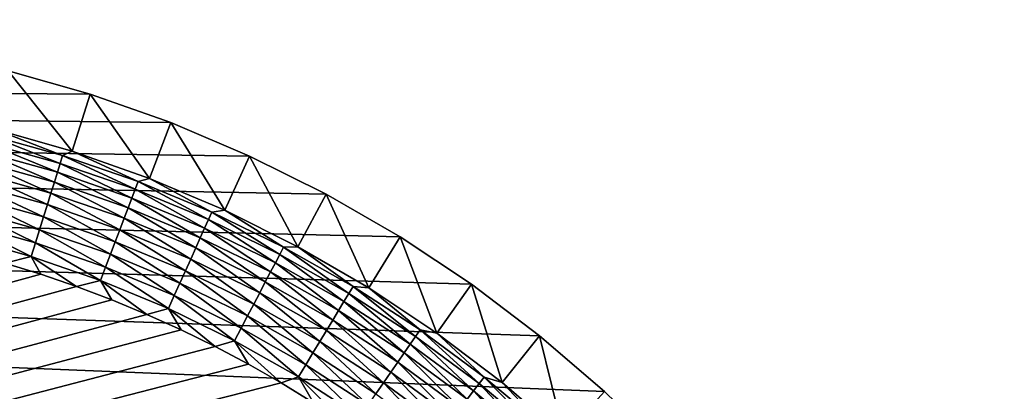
# Model space of a CAD drawing. Extents: x -255 to 255, y -598 to 598.
# Tile 190 of 201: x 218 to 253, y 409 to 422. Entities that reach past the tile are written whole.
import ezdxf

# ---------------------------------------------------------------- set-up
doc = ezdxf.new("R2010")
doc.units = 0
doc.header["$LTSCALE"] = 21.359881
for name, color, linetype in [('1', 7, 'CONTINUOUS'), ('2', 7, 'CONTINUOUS'), ('29', 7, 'CONTINUOUS'), ('40', 7, 'CONTINUOUS')]:
    doc.layers.add(name, color=color, linetype=linetype)

msp = doc.modelspace()

# ---------------------------------------------------------------- linework, layer by layer
at = {"layer": '1', "color": 7, "linetype": 'CONTINUOUS'}
for points in [[(-82.544, 422.121), (253.128, 386.173), (-205.469, 385.239), (-82.544, 422.121)], [(252.212, 389.052), (253.128, 386.173), (-82.544, 422.121), (252.212, 389.052)], [(-80.052, 421.88), (252.212, 389.052), (-82.544, 422.121), (-80.052, 421.88)], [(251.12, 391.869), (252.212, 389.052), (-80.052, 421.88), (251.12, 391.869)], [(249.858, 394.613), (251.12, 391.869), (-80.052, 421.88), (249.858, 394.613)], [(248.429, 397.275), (249.858, 394.613), (-80.052, 421.88), (248.429, 397.275)], [(246.838, 399.843), (248.429, 397.275), (-80.052, 421.88), (246.838, 399.843)], [(245.093, 402.309), (246.838, 399.843), (-80.052, 421.88), (245.093, 402.309)], [(243.199, 404.663), (245.093, 402.309), (-80.052, 421.88), (243.199, 404.663)], [(241.164, 406.895), (243.199, 404.663), (-80.052, 421.88), (241.164, 406.895)], [(238.995, 408.998), (241.164, 406.895), (-80.052, 421.88), (238.995, 408.998)], [(236.701, 410.964), (238.995, 408.998), (-80.052, 421.88), (236.701, 410.964)], [(-77.55, 421.8), (236.701, 410.964), (-80.052, 421.88), (-77.55, 421.8)], [(234.29, 412.784), (236.701, 410.964), (-77.55, 421.8), (234.29, 412.784)], [(231.771, 414.453), (234.29, 412.784), (-77.55, 421.8), (231.771, 414.453)], [(229.155, 415.964), (231.771, 414.453), (-77.55, 421.8), (229.155, 415.964)], [(226.451, 417.31), (229.155, 415.964), (-77.55, 421.8), (226.451, 417.31)], [(223.669, 418.488), (226.451, 417.31), (-77.55, 421.8), (223.669, 418.488)], [(220.82, 419.492), (223.669, 418.488), (-77.55, 421.8), (220.82, 419.492)], [(217.914, 420.319), (220.82, 419.492), (-77.55, 421.8), (217.914, 420.319)]]:
    msp.add_3dface(points, dxfattribs=at)
at = {"layer": '2', "color": 7, "linetype": 'CONTINUOUS'}
for points in [[(219.073, 413.137, 7), (217.798, 413.53, 7), (-88.681, 328.906, 7), (219.073, 413.137, 7)], [(220.335, 412.705, 7), (219.073, 413.137, 7), (-88.681, 328.906, 7), (220.335, 412.705, 7)], [(221.583, 412.234, 7), (220.335, 412.705, 7), (-88.681, 328.906, 7), (221.583, 412.234, 7)], [(222.815, 411.723, 7), (221.583, 412.234, 7), (-88.681, 328.906, 7), (222.815, 411.723, 7)], [(224.031, 411.174, 7), (222.815, 411.723, 7), (-88.681, 328.906, 7), (224.031, 411.174, 7)], [(225.229, 410.587, 7), (224.031, 411.174, 7), (-88.681, 328.906, 7), (225.229, 410.587, 7)], [(226.408, 409.963, 7), (225.229, 410.587, 7), (-88.681, 328.906, 7), (226.408, 409.963, 7)], [(227.567, 409.302, 7), (226.408, 409.963, 7), (-88.681, 328.906, 7), (227.567, 409.302, 7)], [(228.704, 408.605, 7), (227.567, 409.302, 7), (-88.681, 328.906, 7), (228.704, 408.605, 7)]]:
    msp.add_3dface(points, dxfattribs=at)
at = {"layer": '29', "color": 7, "linetype": 'CONTINUOUS'}
for points in [[(220.18, 417.482, 4.231), (217.914, 420.319), (217.399, 418.273, 4.231), (220.18, 417.482, 4.231)], [(220.82, 419.492), (217.914, 420.319), (220.18, 417.482, 4.231), (220.82, 419.492)], [(222.907, 416.521, 4.231), (220.82, 419.492), (220.18, 417.482, 4.231), (222.907, 416.521, 4.231)], [(223.669, 418.488), (220.82, 419.492), (222.907, 416.521, 4.231), (223.669, 418.488)], [(225.569, 415.394, 4.231), (223.669, 418.488), (222.907, 416.521, 4.231), (225.569, 415.394, 4.231)], [(226.451, 417.31), (223.669, 418.488), (225.569, 415.394, 4.231), (226.451, 417.31)], [(228.157, 414.105, 4.231), (226.451, 417.31), (225.569, 415.394, 4.231), (228.157, 414.105, 4.231)], [(229.155, 415.964), (226.451, 417.31), (228.157, 414.105, 4.231), (229.155, 415.964)], [(230.661, 412.66, 4.231), (229.155, 415.964), (228.157, 414.105, 4.231), (230.661, 412.66, 4.231)], [(231.771, 414.453), (229.155, 415.964), (230.661, 412.66, 4.231), (231.771, 414.453)], [(233.071, 411.063, 4.231), (231.771, 414.453), (230.661, 412.66, 4.231), (233.071, 411.063, 4.231)], [(234.29, 412.784), (231.771, 414.453), (233.071, 411.063, 4.231), (234.29, 412.784)], [(235.378, 409.32, 4.231), (234.29, 412.784), (233.071, 411.063, 4.231), (235.378, 409.32, 4.231)], [(236.701, 410.964), (234.29, 412.784), (235.378, 409.32, 4.231), (236.701, 410.964)], [(237.574, 407.439, 4.231), (236.701, 410.964), (235.378, 409.32, 4.231), (237.574, 407.439, 4.231)], [(238.995, 408.998), (236.701, 410.964), (237.574, 407.439, 4.231), (238.995, 408.998)]]:
    msp.add_3dface(points, dxfattribs=at)
at = {"layer": '40', "color": 7, "linetype": 'CONTINUOUS'}
for points in [[(217.055, 417.805, 5.082), (219.755, 417.052, 5.082), (217.124, 418.087, 4.67), (217.055, 417.805, 5.082)], [(217.399, 418.273, 4.231), (217.124, 418.087, 4.67), (219.841, 417.329, 4.67), (217.399, 418.273, 4.231)], [(217.124, 418.087, 4.67), (219.755, 417.052, 5.082), (219.841, 417.329, 4.67), (217.124, 418.087, 4.67)], [(220.18, 417.482, 4.231), (217.399, 418.273, 4.231), (219.841, 417.329, 4.67), (220.18, 417.482, 4.231)], [(216.976, 417.484, 5.463), (219.657, 416.737, 5.463), (217.055, 417.805, 5.082), (216.976, 417.484, 5.463)], [(217.055, 417.805, 5.082), (219.657, 416.737, 5.463), (219.755, 417.052, 5.082), (217.055, 417.805, 5.082)], [(216.888, 417.128, 5.808), (219.548, 416.386, 5.808), (216.976, 417.484, 5.463), (216.888, 417.128, 5.808)], [(216.976, 417.484, 5.463), (219.548, 416.386, 5.808), (219.657, 416.737, 5.463), (216.976, 417.484, 5.463)], [(219.755, 417.052, 5.082), (222.405, 416.138, 5.082), (219.841, 417.329, 4.67), (219.755, 417.052, 5.082)], [(220.18, 417.482, 4.231), (219.841, 417.329, 4.67), (222.508, 416.409, 4.67), (220.18, 417.482, 4.231)], [(219.841, 417.329, 4.67), (222.405, 416.138, 5.082), (222.508, 416.409, 4.67), (219.841, 417.329, 4.67)], [(222.907, 416.521, 4.231), (220.18, 417.482, 4.231), (222.508, 416.409, 4.67), (222.907, 416.521, 4.231)], [(216.792, 416.739, 6.115), (219.429, 416.005, 6.115), (216.888, 417.128, 5.808), (216.792, 416.739, 6.115)], [(216.888, 417.128, 5.808), (219.429, 416.005, 6.115), (219.548, 416.386, 5.808), (216.888, 417.128, 5.808)], [(219.657, 416.737, 5.463), (222.288, 415.829, 5.463), (219.755, 417.052, 5.082), (219.657, 416.737, 5.463)], [(219.755, 417.052, 5.082), (222.288, 415.829, 5.463), (222.405, 416.138, 5.082), (219.755, 417.052, 5.082)], [(216.69, 416.323, 6.38), (219.301, 415.595, 6.38), (216.792, 416.739, 6.115), (216.69, 416.323, 6.38)], [(216.792, 416.739, 6.115), (219.301, 415.595, 6.38), (219.429, 416.005, 6.115), (216.792, 416.739, 6.115)], [(219.548, 416.386, 5.808), (222.158, 415.486, 5.808), (219.657, 416.737, 5.463), (219.548, 416.386, 5.808)], [(219.657, 416.737, 5.463), (222.158, 415.486, 5.808), (222.288, 415.829, 5.463), (219.657, 416.737, 5.463)], [(216.581, 415.883, 6.601), (219.166, 415.163, 6.601), (216.69, 416.323, 6.38), (216.581, 415.883, 6.601)], [(216.69, 416.323, 6.38), (219.166, 415.163, 6.601), (219.301, 415.595, 6.38), (216.69, 416.323, 6.38)], [(219.429, 416.005, 6.115), (222.016, 415.112, 6.115), (219.548, 416.386, 5.808), (219.429, 416.005, 6.115)], [(219.548, 416.386, 5.808), (222.016, 415.112, 6.115), (222.158, 415.486, 5.808), (219.548, 416.386, 5.808)], [(222.405, 416.138, 5.082), (224.994, 415.065, 5.082), (222.508, 416.409, 4.67), (222.405, 416.138, 5.082)], [(222.907, 416.521, 4.231), (222.508, 416.409, 4.67), (225.114, 415.33, 4.67), (222.907, 416.521, 4.231)], [(222.508, 416.409, 4.67), (224.994, 415.065, 5.082), (225.114, 415.33, 4.67), (222.508, 416.409, 4.67)], [(225.569, 415.394, 4.231), (222.907, 416.521, 4.231), (225.114, 415.33, 4.67), (225.569, 415.394, 4.231)], [(219.301, 415.595, 6.38), (221.864, 414.711, 6.38), (219.429, 416.005, 6.115), (219.301, 415.595, 6.38)], [(219.429, 416.005, 6.115), (221.864, 414.711, 6.38), (222.016, 415.112, 6.115), (219.429, 416.005, 6.115)], [(222.288, 415.829, 5.463), (224.859, 414.764, 5.463), (222.405, 416.138, 5.082), (222.288, 415.829, 5.463)], [(222.405, 416.138, 5.082), (224.859, 414.764, 5.463), (224.994, 415.065, 5.082), (222.405, 416.138, 5.082)], [(216.468, 415.424, 6.774), (219.026, 414.711, 6.774), (216.581, 415.883, 6.601), (216.468, 415.424, 6.774)], [(216.581, 415.883, 6.601), (219.026, 414.711, 6.774), (219.166, 415.163, 6.601), (216.581, 415.883, 6.601)], [(219.166, 415.163, 6.601), (221.703, 414.287, 6.601), (219.301, 415.595, 6.38), (219.166, 415.163, 6.601)], [(219.301, 415.595, 6.38), (221.703, 414.287, 6.601), (221.864, 414.711, 6.38), (219.301, 415.595, 6.38)], [(222.158, 415.486, 5.808), (224.708, 414.429, 5.808), (222.288, 415.829, 5.463), (222.158, 415.486, 5.808)], [(222.288, 415.829, 5.463), (224.708, 414.429, 5.808), (224.859, 414.764, 5.463), (222.288, 415.829, 5.463)], [(216.351, 414.95, 6.9), (218.88, 414.245, 6.9), (216.468, 415.424, 6.774), (216.351, 414.95, 6.9)], [(216.468, 415.424, 6.774), (218.88, 414.245, 6.9), (219.026, 414.711, 6.774), (216.468, 415.424, 6.774)], [(222.016, 415.112, 6.115), (224.544, 414.065, 6.115), (222.158, 415.486, 5.808), (222.016, 415.112, 6.115)], [(222.158, 415.486, 5.808), (224.544, 414.065, 6.115), (224.708, 414.429, 5.808), (222.158, 415.486, 5.808)], [(224.994, 415.065, 5.082), (227.515, 413.838, 5.082), (225.114, 415.33, 4.67), (224.994, 415.065, 5.082)], [(225.569, 415.394, 4.231), (225.114, 415.33, 4.67), (227.65, 414.095, 4.67), (225.569, 415.394, 4.231)], [(225.114, 415.33, 4.67), (227.515, 413.838, 5.082), (227.65, 414.095, 4.67), (225.114, 415.33, 4.67)], [(228.157, 414.105, 4.231), (225.569, 415.394, 4.231), (227.65, 414.095, 4.67), (228.157, 414.105, 4.231)], [(216.232, 414.466, 6.975), (218.732, 413.769, 6.975), (216.351, 414.95, 6.9), (216.232, 414.466, 6.975)], [(216.351, 414.95, 6.9), (218.732, 413.769, 6.975), (218.88, 414.245, 6.9), (216.351, 414.95, 6.9)], [(219.026, 414.711, 6.774), (221.535, 413.845, 6.774), (219.166, 415.163, 6.601), (219.026, 414.711, 6.774)], [(219.166, 415.163, 6.601), (221.535, 413.845, 6.774), (221.703, 414.287, 6.601), (219.166, 415.163, 6.601)], [(221.864, 414.711, 6.38), (224.368, 413.674, 6.38), (222.016, 415.112, 6.115), (221.864, 414.711, 6.38)], [(222.016, 415.112, 6.115), (224.368, 413.674, 6.38), (224.544, 414.065, 6.115), (222.016, 415.112, 6.115)], [(224.859, 414.764, 5.463), (227.361, 413.545, 5.463), (224.994, 415.065, 5.082), (224.859, 414.764, 5.463)], [(224.994, 415.065, 5.082), (227.361, 413.545, 5.463), (227.515, 413.838, 5.082), (224.994, 415.065, 5.082)], [(218.88, 414.245, 6.9), (221.362, 413.388, 6.9), (219.026, 414.711, 6.774), (218.88, 414.245, 6.9)], [(219.026, 414.711, 6.774), (221.362, 413.388, 6.9), (221.535, 413.845, 6.774), (219.026, 414.711, 6.774)], [(221.703, 414.287, 6.601), (224.182, 413.26, 6.601), (221.864, 414.711, 6.38), (221.703, 414.287, 6.601)], [(221.864, 414.711, 6.38), (224.182, 413.26, 6.601), (224.368, 413.674, 6.38), (221.864, 414.711, 6.38)], [(224.708, 414.429, 5.808), (227.191, 413.221, 5.808), (224.859, 414.764, 5.463), (224.708, 414.429, 5.808)], [(224.859, 414.764, 5.463), (227.191, 413.221, 5.808), (227.361, 413.545, 5.463), (224.859, 414.764, 5.463)], [(216.232, 414.466, 6.975), (217.798, 413.53, 7), (218.732, 413.769, 6.975), (216.232, 414.466, 6.975)], [(218.732, 413.769, 6.975), (221.185, 412.922, 6.975), (218.88, 414.245, 6.9), (218.732, 413.769, 6.975)], [(218.88, 414.245, 6.9), (221.185, 412.922, 6.975), (221.362, 413.388, 6.9), (218.88, 414.245, 6.9)], [(221.535, 413.845, 6.774), (223.988, 412.829, 6.774), (221.703, 414.287, 6.601), (221.535, 413.845, 6.774)], [(221.703, 414.287, 6.601), (223.988, 412.829, 6.774), (224.182, 413.26, 6.601), (221.703, 414.287, 6.601)], [(224.544, 414.065, 6.115), (227.005, 412.866, 6.115), (224.708, 414.429, 5.808), (224.544, 414.065, 6.115)], [(224.708, 414.429, 5.808), (227.005, 412.866, 6.115), (227.191, 413.221, 5.808), (224.708, 414.429, 5.808)], [(221.362, 413.388, 6.9), (223.788, 412.384, 6.9), (221.535, 413.845, 6.774), (221.362, 413.388, 6.9)], [(221.535, 413.845, 6.774), (223.788, 412.384, 6.9), (223.988, 412.829, 6.774), (221.535, 413.845, 6.774)], [(224.368, 413.674, 6.38), (226.806, 412.487, 6.38), (224.544, 414.065, 6.115), (224.368, 413.674, 6.38)], [(224.544, 414.065, 6.115), (226.806, 412.487, 6.38), (227.005, 412.866, 6.115), (224.544, 414.065, 6.115)], [(227.361, 413.545, 5.463), (229.785, 412.178, 5.463), (227.515, 413.838, 5.082), (227.361, 413.545, 5.463)], [(227.515, 413.838, 5.082), (229.956, 412.461, 5.082), (227.65, 414.095, 4.67), (227.515, 413.838, 5.082)], [(227.515, 413.838, 5.082), (229.785, 412.178, 5.463), (229.956, 412.461, 5.082), (227.515, 413.838, 5.082)], [(228.157, 414.105, 4.231), (227.65, 414.095, 4.67), (230.106, 412.709, 4.67), (228.157, 414.105, 4.231)], [(227.65, 414.095, 4.67), (229.956, 412.461, 5.082), (230.106, 412.709, 4.67), (227.65, 414.095, 4.67)], [(230.661, 412.66, 4.231), (228.157, 414.105, 4.231), (230.106, 412.709, 4.67), (230.661, 412.66, 4.231)], [(217.798, 413.53, 7), (219.073, 413.137, 7), (218.732, 413.769, 6.975), (217.798, 413.53, 7)], [(219.073, 413.137, 7), (220.335, 412.705, 7), (218.732, 413.769, 6.975), (219.073, 413.137, 7)], [(218.732, 413.769, 6.975), (220.335, 412.705, 7), (221.185, 412.922, 6.975), (218.732, 413.769, 6.975)], [(224.182, 413.26, 6.601), (226.595, 412.086, 6.601), (224.368, 413.674, 6.38), (224.182, 413.26, 6.601)], [(224.368, 413.674, 6.38), (226.595, 412.086, 6.601), (226.806, 412.487, 6.38), (224.368, 413.674, 6.38)], [(227.191, 413.221, 5.808), (229.595, 411.864, 5.808), (227.361, 413.545, 5.463), (227.191, 413.221, 5.808)], [(227.361, 413.545, 5.463), (229.595, 411.864, 5.808), (229.785, 412.178, 5.463), (227.361, 413.545, 5.463)], [(221.185, 412.922, 6.975), (223.583, 411.929, 6.975), (221.362, 413.388, 6.9), (221.185, 412.922, 6.975)], [(221.362, 413.388, 6.9), (223.583, 411.929, 6.975), (223.788, 412.384, 6.9), (221.362, 413.388, 6.9)], [(223.988, 412.829, 6.774), (226.375, 411.667, 6.774), (224.182, 413.26, 6.601), (223.988, 412.829, 6.774)], [(224.182, 413.26, 6.601), (226.375, 411.667, 6.774), (226.595, 412.086, 6.601), (224.182, 413.26, 6.601)], [(227.005, 412.866, 6.115), (229.389, 411.522, 6.115), (227.191, 413.221, 5.808), (227.005, 412.866, 6.115)], [(227.191, 413.221, 5.808), (229.389, 411.522, 6.115), (229.595, 411.864, 5.808), (227.191, 413.221, 5.808)], [(220.335, 412.705, 7), (221.583, 412.234, 7), (221.185, 412.922, 6.975), (220.335, 412.705, 7)], [(221.583, 412.234, 7), (222.815, 411.723, 7), (221.185, 412.922, 6.975), (221.583, 412.234, 7)], [(221.185, 412.922, 6.975), (222.815, 411.723, 7), (223.583, 411.929, 6.975), (221.185, 412.922, 6.975)], [(223.788, 412.384, 6.9), (226.148, 411.234, 6.9), (223.988, 412.829, 6.774), (223.788, 412.384, 6.9)], [(223.988, 412.829, 6.774), (226.148, 411.234, 6.9), (226.375, 411.667, 6.774), (223.988, 412.829, 6.774)], [(226.806, 412.487, 6.38), (229.167, 411.155, 6.38), (227.005, 412.866, 6.115), (226.806, 412.487, 6.38)], [(227.005, 412.866, 6.115), (229.167, 411.155, 6.38), (229.389, 411.522, 6.115), (227.005, 412.866, 6.115)], [(226.595, 412.086, 6.601), (228.932, 410.767, 6.601), (226.806, 412.487, 6.38), (226.595, 412.086, 6.601)], [(226.806, 412.487, 6.38), (228.932, 410.767, 6.601), (229.167, 411.155, 6.38), (226.806, 412.487, 6.38)], [(229.785, 412.178, 5.463), (232.122, 410.667, 5.463), (229.956, 412.461, 5.082), (229.785, 412.178, 5.463)], [(229.956, 412.461, 5.082), (232.31, 410.939, 5.082), (230.106, 412.709, 4.67), (229.956, 412.461, 5.082)], [(229.956, 412.461, 5.082), (232.122, 410.667, 5.463), (232.31, 410.939, 5.082), (229.956, 412.461, 5.082)], [(230.661, 412.66, 4.231), (230.106, 412.709, 4.67), (232.475, 411.178, 4.67), (230.661, 412.66, 4.231)], [(230.106, 412.709, 4.67), (232.31, 410.939, 5.082), (232.475, 411.178, 4.67), (230.106, 412.709, 4.67)], [(233.071, 411.063, 4.231), (230.661, 412.66, 4.231), (232.475, 411.178, 4.67), (233.071, 411.063, 4.231)], [(223.583, 411.929, 6.975), (225.916, 410.793, 6.975), (223.788, 412.384, 6.9), (223.583, 411.929, 6.975)], [(223.788, 412.384, 6.9), (225.916, 410.793, 6.975), (226.148, 411.234, 6.9), (223.788, 412.384, 6.9)], [(229.595, 411.864, 5.808), (231.914, 410.365, 5.808), (229.785, 412.178, 5.463), (229.595, 411.864, 5.808)], [(229.785, 412.178, 5.463), (231.914, 410.365, 5.808), (232.122, 410.667, 5.463), (229.785, 412.178, 5.463)], [(222.815, 411.723, 7), (224.031, 411.174, 7), (223.583, 411.929, 6.975), (222.815, 411.723, 7)], [(224.031, 411.174, 7), (225.229, 410.587, 7), (223.583, 411.929, 6.975), (224.031, 411.174, 7)], [(223.583, 411.929, 6.975), (225.229, 410.587, 7), (225.916, 410.793, 6.975), (223.583, 411.929, 6.975)], [(226.375, 411.667, 6.774), (228.687, 410.362, 6.774), (226.595, 412.086, 6.601), (226.375, 411.667, 6.774)], [(226.595, 412.086, 6.601), (228.687, 410.362, 6.774), (228.932, 410.767, 6.601), (226.595, 412.086, 6.601)], [(229.389, 411.522, 6.115), (231.687, 410.036, 6.115), (229.595, 411.864, 5.808), (229.389, 411.522, 6.115)], [(229.595, 411.864, 5.808), (231.687, 410.036, 6.115), (231.914, 410.365, 5.808), (229.595, 411.864, 5.808)], [(226.148, 411.234, 6.9), (228.435, 409.944, 6.9), (226.375, 411.667, 6.774), (226.148, 411.234, 6.9)], [(226.375, 411.667, 6.774), (228.435, 409.944, 6.9), (228.687, 410.362, 6.774), (226.375, 411.667, 6.774)], [(229.167, 411.155, 6.38), (231.443, 409.683, 6.38), (229.389, 411.522, 6.115), (229.167, 411.155, 6.38)], [(229.389, 411.522, 6.115), (231.443, 409.683, 6.38), (231.687, 410.036, 6.115), (229.389, 411.522, 6.115)], [(225.916, 410.793, 6.975), (228.177, 409.518, 6.975), (226.148, 411.234, 6.9), (225.916, 410.793, 6.975)], [(226.148, 411.234, 6.9), (228.177, 409.518, 6.975), (228.435, 409.944, 6.9), (226.148, 411.234, 6.9)], [(228.932, 410.767, 6.601), (231.186, 409.31, 6.601), (229.167, 411.155, 6.38), (228.932, 410.767, 6.601)], [(229.167, 411.155, 6.38), (231.186, 409.31, 6.601), (231.443, 409.683, 6.38), (229.167, 411.155, 6.38)], [(232.31, 410.939, 5.082), (234.568, 409.278, 5.082), (232.475, 411.178, 4.67), (232.31, 410.939, 5.082)], [(233.071, 411.063, 4.231), (232.475, 411.178, 4.67), (234.747, 409.506, 4.67), (233.071, 411.063, 4.231)], [(232.475, 411.178, 4.67), (234.568, 409.278, 5.082), (234.747, 409.506, 4.67), (232.475, 411.178, 4.67)], [(235.378, 409.32, 4.231), (233.071, 411.063, 4.231), (234.747, 409.506, 4.67), (235.378, 409.32, 4.231)], [(225.229, 410.587, 7), (226.408, 409.963, 7), (225.916, 410.793, 6.975), (225.229, 410.587, 7)], [(226.408, 409.963, 7), (227.567, 409.302, 7), (225.916, 410.793, 6.975), (226.408, 409.963, 7)], [(225.916, 410.793, 6.975), (227.567, 409.302, 7), (228.177, 409.518, 6.975), (225.916, 410.793, 6.975)], [(228.687, 410.362, 6.774), (230.917, 408.921, 6.774), (228.932, 410.767, 6.601), (228.687, 410.362, 6.774)], [(228.932, 410.767, 6.601), (230.917, 408.921, 6.774), (231.186, 409.31, 6.601), (228.932, 410.767, 6.601)], [(232.122, 410.667, 5.463), (234.364, 409.018, 5.463), (232.31, 410.939, 5.082), (232.122, 410.667, 5.463)], [(232.31, 410.939, 5.082), (234.364, 409.018, 5.463), (234.568, 409.278, 5.082), (232.31, 410.939, 5.082)], [(228.435, 409.944, 6.9), (230.64, 408.519, 6.9), (228.687, 410.362, 6.774), (228.435, 409.944, 6.9)], [(228.687, 410.362, 6.774), (230.64, 408.519, 6.9), (230.917, 408.921, 6.774), (228.687, 410.362, 6.774)], [(231.687, 410.036, 6.115), (233.891, 408.414, 6.115), (231.914, 410.365, 5.808), (231.687, 410.036, 6.115)], [(231.914, 410.365, 5.808), (234.138, 408.729, 5.808), (232.122, 410.667, 5.463), (231.914, 410.365, 5.808)], [(231.914, 410.365, 5.808), (233.891, 408.414, 6.115), (234.138, 408.729, 5.808), (231.914, 410.365, 5.808)], [(232.122, 410.667, 5.463), (234.138, 408.729, 5.808), (234.364, 409.018, 5.463), (232.122, 410.667, 5.463)], [(231.443, 409.683, 6.38), (233.627, 408.077, 6.38), (231.687, 410.036, 6.115), (231.443, 409.683, 6.38)], [(231.687, 410.036, 6.115), (233.627, 408.077, 6.38), (233.891, 408.414, 6.115), (231.687, 410.036, 6.115)], [(228.177, 409.518, 6.975), (230.356, 408.109, 6.975), (228.435, 409.944, 6.9), (228.177, 409.518, 6.975)], [(228.435, 409.944, 6.9), (230.356, 408.109, 6.975), (230.64, 408.519, 6.9), (228.435, 409.944, 6.9)], [(231.186, 409.31, 6.601), (233.347, 407.72, 6.601), (231.443, 409.683, 6.38), (231.186, 409.31, 6.601)], [(231.443, 409.683, 6.38), (233.347, 407.72, 6.601), (233.627, 408.077, 6.38), (231.443, 409.683, 6.38)], [(227.567, 409.302, 7), (228.704, 408.605, 7), (228.177, 409.518, 6.975), (227.567, 409.302, 7)], [(228.704, 408.605, 7), (229.819, 407.873, 7), (228.177, 409.518, 6.975), (228.704, 408.605, 7)], [(228.177, 409.518, 6.975), (229.819, 407.873, 7), (230.356, 408.109, 6.975), (228.177, 409.518, 6.975)], [(230.917, 408.921, 6.774), (233.055, 407.347, 6.774), (231.186, 409.31, 6.601), (230.917, 408.921, 6.774)], [(231.186, 409.31, 6.601), (233.055, 407.347, 6.774), (233.347, 407.72, 6.601), (231.186, 409.31, 6.601)], [(234.568, 409.278, 5.082), (236.721, 407.483, 5.082), (234.747, 409.506, 4.67), (234.568, 409.278, 5.082)], [(235.378, 409.32, 4.231), (234.747, 409.506, 4.67), (236.913, 407.701, 4.67), (235.378, 409.32, 4.231)], [(234.747, 409.506, 4.67), (236.721, 407.483, 5.082), (236.913, 407.701, 4.67), (234.747, 409.506, 4.67)], [(237.574, 407.439, 4.231), (235.378, 409.32, 4.231), (236.913, 407.701, 4.67), (237.574, 407.439, 4.231)], [(234.138, 408.729, 5.808), (236.259, 406.961, 5.808), (234.364, 409.018, 5.463), (234.138, 408.729, 5.808)], [(234.364, 409.018, 5.463), (236.502, 407.236, 5.463), (234.568, 409.278, 5.082), (234.364, 409.018, 5.463)], [(234.364, 409.018, 5.463), (236.259, 406.961, 5.808), (236.502, 407.236, 5.463), (234.364, 409.018, 5.463)], [(234.568, 409.278, 5.082), (236.502, 407.236, 5.463), (236.721, 407.483, 5.082), (234.568, 409.278, 5.082)]]:
    msp.add_3dface(points, dxfattribs=at)

doc.saveas('drawing.dxf')
